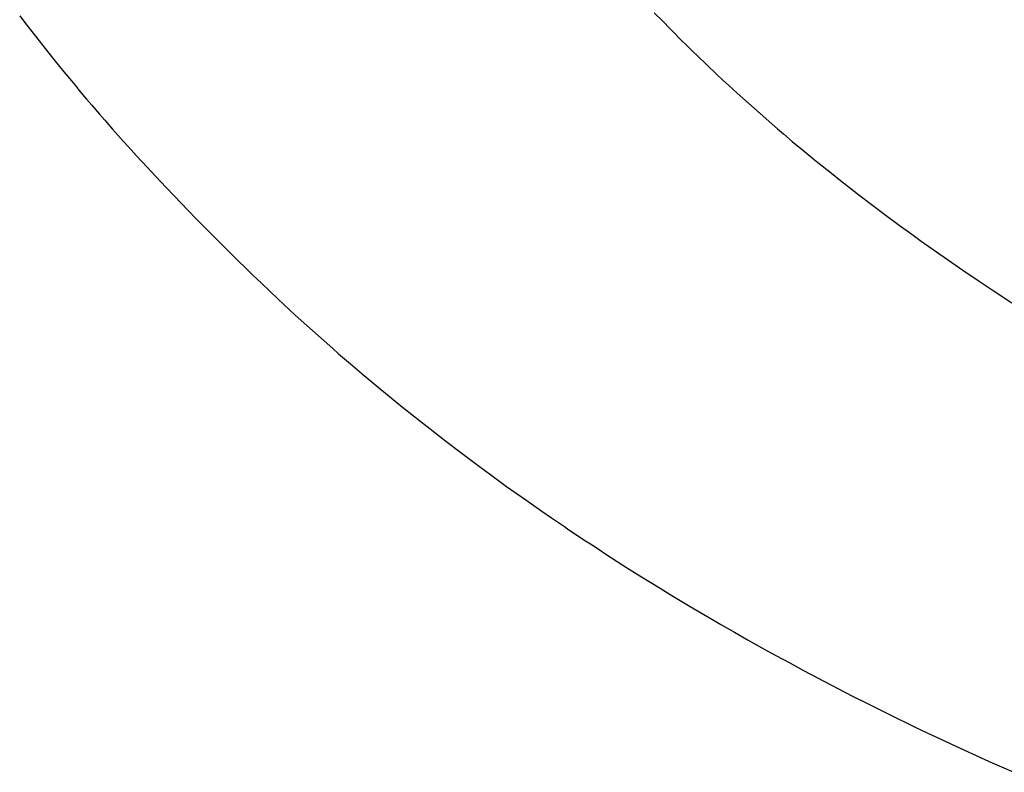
# Model space of a CAD drawing. Header units: inches. Extents: x 0 to 16, y 0 to 10.
# Tile 5 of 25: x 13.4887 to 13.5951, y 1.4329 to 1.5143. Entities that reach past the tile are written whole.
import ezdxf

# ---------------------------------------------------------------- set-up
doc = ezdxf.new("R2010")
doc.units = ezdxf.units.IN
doc.header["$LTSCALE"] = 0.935
doc.header["$MEASUREMENT"] = 0
doc.layers.get('0').update_dxf_attribs({"linetype": 'CONTINUOUS'})

msp = doc.modelspace()

# ---------------------------------------------------------------- linework, layer by layer
at = {"color": 2, "linetype": 'CONTINUOUS'}
for p, q in [((13.55726, 1.51503), (13.55813, 1.51414)), ((13.48865, 1.5147), (13.48917, 1.51402)), ((13.48917, 1.51402), (13.49021, 1.51266)), ((13.55813, 1.51414), (13.559, 1.51325)), ((13.49021, 1.51266), (13.49074, 1.51198)), ((13.559, 1.51325), (13.55929, 1.51295)), ((13.55929, 1.51295), (13.56017, 1.51207)), ((13.49074, 1.51198), (13.4918, 1.51064)), ((13.56017, 1.51207), (13.56076, 1.51149)), ((13.4918, 1.51064), (13.49234, 1.50997)), ((13.56076, 1.51149), (13.56136, 1.51091)), ((13.56136, 1.51091), (13.56196, 1.51033)), ((13.49234, 1.50997), (13.49342, 1.50864)), ((13.56196, 1.51033), (13.56286, 1.50946)), ((13.56286, 1.50946), (13.56407, 1.50832)), ((13.49342, 1.50864), (13.49424, 1.50765)), ((13.49424, 1.50765), (13.49478, 1.507)), ((13.56407, 1.50832), (13.56467, 1.50775)), ((13.56467, 1.50775), (13.56529, 1.50719)), ((13.49478, 1.507), (13.49506, 1.50667)), ((13.49506, 1.50667), (13.49589, 1.50569)), ((13.56529, 1.50719), (13.56621, 1.50634)), ((13.56621, 1.50634), (13.56683, 1.50578)), ((13.49589, 1.50569), (13.49645, 1.50503)), ((13.56683, 1.50578), (13.56776, 1.50495)), ((13.49645, 1.50503), (13.49729, 1.50406)), ((13.56776, 1.50495), (13.5687, 1.50412)), ((13.5687, 1.50412), (13.56996, 1.50302)), ((13.49729, 1.50406), (13.49785, 1.50341)), ((13.49785, 1.50341), (13.4987, 1.50245)), ((13.4987, 1.50245), (13.49955, 1.50148)), ((13.56996, 1.50302), (13.57059, 1.50248)), ((13.57059, 1.50248), (13.57122, 1.50193)), ((13.49955, 1.50148), (13.5007, 1.50021)), ((13.57122, 1.50193), (13.57218, 1.50112)), ((13.57218, 1.50112), (13.57347, 1.50005)), ((13.5007, 1.50021), (13.50128, 1.49957)), ((13.57347, 1.50005), (13.57476, 1.49899)), ((13.50128, 1.49957), (13.50244, 1.49831)), ((13.57476, 1.49899), (13.57541, 1.49846)), ((13.50244, 1.49831), (13.50332, 1.49737)), ((13.57541, 1.49846), (13.5764, 1.49768)), ((13.50332, 1.49737), (13.5045, 1.49611)), ((13.5764, 1.49768), (13.57738, 1.4969)), ((13.57738, 1.4969), (13.57837, 1.49612)), ((13.5045, 1.49611), (13.50539, 1.49518)), ((13.57837, 1.49612), (13.57937, 1.49535)), ((13.50539, 1.49518), (13.50688, 1.49363)), ((13.57937, 1.49535), (13.5807, 1.49433)), ((13.50688, 1.49363), (13.50778, 1.4927)), ((13.5807, 1.49433), (13.58205, 1.49331)), ((13.50778, 1.4927), (13.50899, 1.49148)), ((13.58205, 1.49331), (13.58374, 1.49206)), ((13.50899, 1.49148), (13.51173, 1.48874)), ((13.58374, 1.49206), (13.5851, 1.49107)), ((13.5851, 1.49107), (13.58612, 1.49033)), ((13.58612, 1.49033), (13.59062, 1.48718)), ((13.51173, 1.48874), (13.51204, 1.48843)), ((13.51204, 1.48843), (13.51327, 1.48723)), ((13.51327, 1.48723), (13.51387, 1.48664)), ((13.59062, 1.48718), (13.59237, 1.48599)), ((13.51387, 1.48664), (13.51478, 1.48577)), ((13.51478, 1.48577), (13.51569, 1.48491)), ((13.59237, 1.48599), (13.59377, 1.48505)), ((13.59377, 1.48505), (13.5959, 1.48365)), ((13.51569, 1.48491), (13.5166, 1.48405)), ((13.5166, 1.48405), (13.51783, 1.4829)), ((13.51783, 1.4829), (13.51844, 1.48234)), ((13.51844, 1.48234), (13.51968, 1.48121)), ((13.51968, 1.48121), (13.5203, 1.48065)), ((13.5203, 1.48065), (13.52156, 1.47953)), ((13.52156, 1.47953), (13.5225, 1.4787)), ((13.5225, 1.4787), (13.52313, 1.47815)), ((13.52313, 1.47815), (13.5244, 1.47705)), ((13.5244, 1.47705), (13.52568, 1.47597)), ((13.52568, 1.47597), (13.52762, 1.47435)), ((13.52762, 1.47435), (13.52859, 1.47355)), ((13.52859, 1.47355), (13.52924, 1.47302)), ((13.52924, 1.47302), (13.53022, 1.47223)), ((13.53022, 1.47223), (13.53352, 1.46962)), ((13.53352, 1.46962), (13.53486, 1.46859)), ((13.53486, 1.46859), (13.5362, 1.46757)), ((13.5362, 1.46757), (13.53721, 1.46681)), ((13.53721, 1.46681), (13.53823, 1.46605)), ((13.53823, 1.46605), (13.54027, 1.46455)), ((13.54027, 1.46455), (13.54129, 1.46381)), ((13.54129, 1.46381), (13.54336, 1.46234)), ((13.54336, 1.46234), (13.54509, 1.46113)), ((13.54509, 1.46113), (13.54614, 1.46041)), ((13.54614, 1.46041), (13.54754, 1.45946)), ((13.54754, 1.45946), (13.54789, 1.45922)), ((13.54789, 1.45922), (13.54965, 1.45804)), ((13.54965, 1.45804), (13.55036, 1.45758)), ((13.55036, 1.45758), (13.55107, 1.45711)), ((13.55107, 1.45711), (13.55213, 1.45642)), ((13.55213, 1.45642), (13.55427, 1.45504)), ((13.55427, 1.45504), (13.55571, 1.45414)), ((13.55571, 1.45414), (13.55788, 1.4528)), ((13.55788, 1.4528), (13.55897, 1.45213)), ((13.55897, 1.45213), (13.56042, 1.45125)), ((13.56042, 1.45125), (13.56115, 1.45081)), ((13.56115, 1.45081), (13.56262, 1.44995)), ((13.56262, 1.44995), (13.56372, 1.4493)), ((13.56372, 1.4493), (13.56445, 1.44887)), ((13.56445, 1.44887), (13.56593, 1.44803)), ((13.56593, 1.44803), (13.56741, 1.44718)), ((13.56741, 1.44718), (13.5689, 1.44635)), ((13.5689, 1.44635), (13.5704, 1.44553)), ((13.5704, 1.44553), (13.5719, 1.44471)), ((13.5719, 1.44471), (13.5734, 1.4439)), ((13.5734, 1.4439), (13.57491, 1.4431)), ((13.57491, 1.4431), (13.57642, 1.44231)), ((13.57642, 1.44231), (13.5787, 1.44113)), ((13.5787, 1.44113), (13.58023, 1.44036)), ((13.58023, 1.44036), (13.58138, 1.43978)), ((13.58138, 1.43978), (13.58253, 1.43921)), ((13.58253, 1.43921), (13.58368, 1.43865)), ((13.58368, 1.43865), (13.58445, 1.43827)), ((13.58445, 1.43827), (13.58561, 1.43771)), ((13.58561, 1.43771), (13.58676, 1.43716)), ((13.58676, 1.43716), (13.5887, 1.43625)), ((13.5887, 1.43625), (13.58987, 1.43571)), ((13.58987, 1.43571), (13.59299, 1.43428)), ((13.59299, 1.43428), (13.59377, 1.43393)), ((13.59377, 1.43393), (13.59455, 1.43358)), ((13.59455, 1.43358), (13.59612, 1.43289))]:
    msp.add_line(p, q, dxfattribs=at)

doc.saveas('drawing.dxf')
